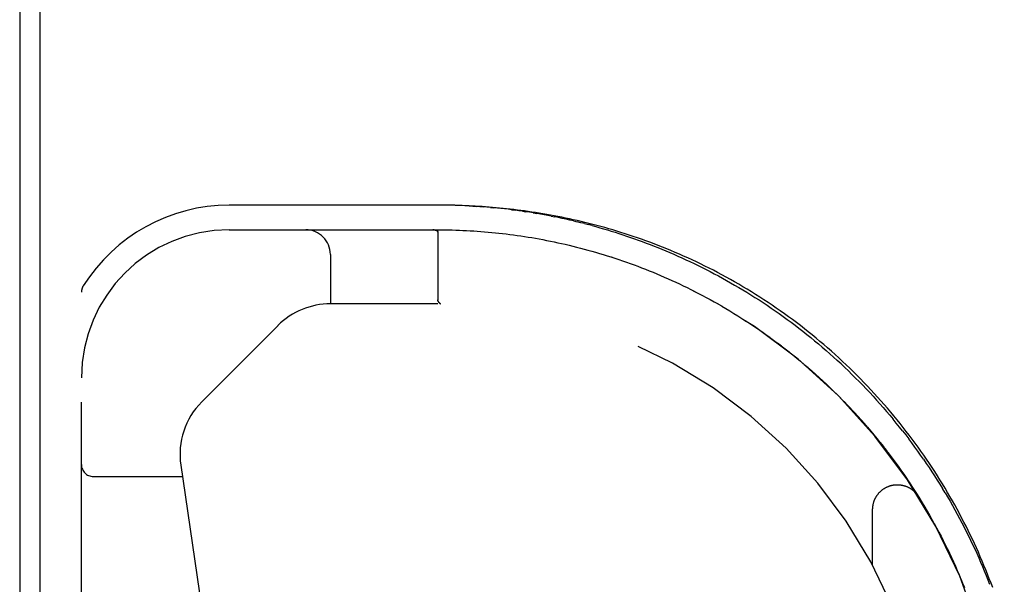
# Model space of a CAD drawing. Header units: inches. Extents: x 0 to 262, y 0 to 169.
# Tile 223 of 256: x 44.84 to 47.34, y 142.36 to 143.79. Entities that reach past the tile are written whole.
import ezdxf

# ---------------------------------------------------------------- set-up
doc = ezdxf.new("R2010")
doc.units = ezdxf.units.IN
doc.header["$LTSCALE"] = 14.384615
doc.header["$MEASUREMENT"] = 0
doc.linetypes.add('HIDDEN', pattern=[0.2, 0.1, -0.1])
doc.layers.get('0').update_dxf_attribs({"linetype": 'CONTINUOUS'})
doc.layers.add('LEFTHAND_DOOR_ASSEMBLY', color=7, linetype='CONTINUOUS')

msp = doc.modelspace()

# ---------------------------------------------------------------- linework, layer by layer
at = {"color": 7, "linetype": 'Continuous'}
msp.add_line((44.8907, 140.9029), (44.8907, 158.6624), dxfattribs=at)
at = {"color": 3, "linetype": 'Continuous'}
msp.add_line((44.8387, 158.5505), (44.8387, 141.0025), dxfattribs=at)
at = {"layer": 'LEFTHAND_DOOR_ASSEMBLY', "color": 8, "linetype": 'HIDDEN'}
for p, q in [((45.9078, 143.318), (45.3702, 143.318)), ((45.9166, 143.3179), (45.9075, 143.318)), ((46.0054, 143.3142), (45.9965, 143.3149)), ((46.0054, 143.3142), (46.0143, 143.3136)), ((46.0322, 143.3121), (46.0411, 143.3113)), ((46.0861, 143.3063), (46.0951, 143.3052)), ((46.1133, 143.3026), (46.1224, 143.3013)), ((46.1407, 143.2984), (46.1498, 143.2969)), ((46.1867, 143.2902), (46.196, 143.2883)), ((46.2428, 143.2781), (46.2522, 143.2759)), ((46.2712, 143.2711), (46.2807, 143.2687)), ((46.2903, 143.2661), (46.2807, 143.2687)), ((45.3702, 143.2555), (45.8989, 143.2555)), ((45.8879, 143.2555), (45.8873, 143.2555)), ((45.8885, 143.2555), (45.8879, 143.2555)), ((45.889, 143.2554), (45.8884, 143.2555)), ((45.8895, 143.2554), (45.8889, 143.2554)), ((45.8944, 143.2544), (45.8941, 143.2545)), ((45.8989, 143.2499), (45.8989, 143.25)), ((45.8989, 143.2499), (45.8989, 143.0783)), ((46.054, 143.2471), (46.0632, 143.2461)), ((46.1467, 143.234), (46.1561, 143.2323)), ((46.2317, 143.2165), (46.2413, 143.2141)), ((45.6266, 143.193), (45.6266, 143.068)), ((46.27, 143.2068), (46.2797, 143.2041)), ((46.2797, 143.2041), (46.2894, 143.2014)), ((46.299, 143.1987), (46.3087, 143.1958)), ((46.3868, 143.1701), (46.3966, 143.1666)), ((46.3965, 143.1666), (46.4062, 143.163)), ((44.9952, 141.3805), (44.9952, 143.0974)), ((46.5502, 143.0994), (46.5601, 143.0943)), ((46.5599, 143.0944), (46.5699, 143.0892)), ((46.5697, 143.0893), (46.5797, 143.084)), ((45.8989, 143.068), (45.6266, 143.068)), ((45.9011, 143.0728), (45.9001, 143.0742)), ((45.9017, 143.0719), (45.9002, 143.0742)), ((45.9013, 143.0725), (45.9017, 143.0719)), ((45.9057, 143.068), (45.9054, 143.068)), ((45.9058, 143.068), (45.9056, 143.068)), ((46.5795, 143.0841), (46.5896, 143.0786)), ((46.5894, 143.0787), (46.5995, 143.0731)), ((46.5993, 143.0732), (46.6095, 143.0675)), ((46.6093, 143.0676), (46.6196, 143.0617)), ((46.6193, 143.0618), (46.6296, 143.0558)), ((46.6294, 143.0559), (46.6397, 143.0498)), ((46.6395, 143.0499), (46.6499, 143.0436)), ((46.6496, 143.0438), (46.66, 143.0373)), ((46.6597, 143.0375), (46.6701, 143.0309)), ((46.6699, 143.0311), (46.6803, 143.0244)), ((46.68, 143.0246), (46.6904, 143.0178)), ((46.6901, 143.018), (46.7004, 143.0111)), ((46.8184, 143.0126), (46.8083, 143.0203)), ((45.4937, 143.013), (45.3002, 142.8194)), ((46.7002, 143.0113), (46.7105, 143.0043)), ((46.7102, 143.0045), (46.7205, 142.9974)), ((46.7203, 142.9975), (46.7305, 142.9903)), ((46.7303, 142.9905), (46.7405, 142.9832)), ((46.7402, 142.9834), (46.7504, 142.976)), ((46.7502, 142.9761), (46.7603, 142.9686)), ((46.7601, 142.9688), (46.7702, 142.9612)), ((46.7699, 142.9613), (46.78, 142.9536)), ((46.7797, 142.9538), (46.7897, 142.946)), ((46.7895, 142.9461), (46.7995, 142.9382)), ((46.7992, 142.9384), (46.8091, 142.9303)), ((46.8089, 142.9305), (46.8188, 142.9224)), ((46.8185, 142.9226), (46.8283, 142.9143)), ((46.8281, 142.9145), (46.8378, 142.9062)), ((46.9214, 142.9155), (46.912, 142.9242)), ((46.8376, 142.9064), (46.8473, 142.898)), ((46.8471, 142.8982), (46.8567, 142.8896)), ((46.8565, 142.8898), (46.866, 142.8812)), ((46.8658, 142.8814), (46.8753, 142.8727)), ((46.8751, 142.8729), (46.8845, 142.8641)), ((46.8843, 142.8643), (46.8936, 142.8554)), ((46.8934, 142.8556), (46.9026, 142.8467)), ((46.9024, 142.8469), (46.9116, 142.8378)), ((46.9114, 142.838), (46.9205, 142.8289)), ((46.9203, 142.8291), (46.9293, 142.8199)), ((46.9292, 142.8201), (46.9381, 142.8108)), ((46.9379, 142.811), (46.9468, 142.8016)), ((46.9466, 142.8018), (46.9553, 142.7924)), ((46.9552, 142.7926), (46.9638, 142.7831)), ((46.9637, 142.7833), (46.9723, 142.7737)), ((46.9721, 142.7739), (46.9806, 142.7643)), ((46.9804, 142.7645), (46.9888, 142.7548)), ((46.9887, 142.755), (46.997, 142.7452)), ((46.9968, 142.7454), (47.005, 142.7355)), ((47.0049, 142.7357), (47.013, 142.7258)), ((47.0129, 142.726), (47.0209, 142.7161)), ((47.0207, 142.7163), (47.0287, 142.7063)), ((47.0285, 142.7064), (47.0364, 142.6964)), ((47.0362, 142.6966), (47.0439, 142.6865)), ((47.0438, 142.6866), (47.0514, 142.6765)), ((47.0513, 142.6766), (47.0588, 142.6664)), ((47.0587, 142.6666), (47.0661, 142.6564)), ((45.2471, 142.6592), (45.4303, 141.4123)), ((47.066, 142.6565), (47.0733, 142.6462)), ((47.0732, 142.6464), (47.0804, 142.636)), ((45.0252, 142.6305), (45.2513, 142.6305)), ((47.0803, 142.6362), (47.0875, 142.6258)), ((47.0873, 142.626), (47.0944, 142.6155)), ((47.0942, 142.6157), (47.1012, 142.6052)), ((47.1011, 142.6054), (47.1079, 142.5949)), ((47.1078, 142.5951), (47.1145, 142.5845)), ((47.1851, 142.5893), (47.1786, 142.6)), ((47.1144, 142.5847), (47.121, 142.5741)), ((47.1209, 142.5742), (47.1274, 142.5636)), ((47.0016, 142.4056), (47.0016, 142.5471)), ((47.1336, 142.5533), (47.1398, 142.5427)), ((47.1398, 142.5427), (47.146, 142.532)), ((47.1459, 142.5322), (47.152, 142.5214)), ((47.1519, 142.5216), (47.1579, 142.5108)), ((47.2328, 142.515), (47.2272, 142.5259)), ((47.1578, 142.511), (47.1637, 142.5002)), ((47.1636, 142.5003), (47.1694, 142.4895)), ((47.1858, 142.4575), (47.1911, 142.4465)), ((47.191, 142.4467), (47.1963, 142.4357)), ((47.2013, 142.4251), (47.2063, 142.4142)), ((47.2112, 142.4034), (47.216, 142.3925)), ((47.216, 142.3925), (47.2207, 142.3815)), ((47.2207, 142.3816), (47.2253, 142.3706)), ((47.2253, 142.3707), (47.2298, 142.3597)), ((47.2297, 142.3598), (47.2342, 142.3487))]:
    msp.add_line(p, q, dxfattribs=at)
for points in [[(45.9787, 143.3159), (45.9698, 143.3164), (45.9609, 143.3167), (45.952, 143.3171), (45.9432, 143.3174), (45.9343, 143.3176), (45.9255, 143.3178), (45.9161, 143.3179)], [(47.1589, 142.6428), (47.1521, 142.6532), (47.1453, 142.6636), (47.1383, 142.6739), (47.1312, 142.6841), (47.1241, 142.6943), (47.1168, 142.7045), (47.1095, 142.7146), (47.102, 142.7247), (47.0945, 142.7347), (47.0869, 142.7446), (47.0791, 142.7545), (47.0713, 142.7644), (47.0634, 142.7742), (47.0554, 142.7839), (47.0473, 142.7936), (47.0392, 142.8032), (47.0309, 142.8128), (47.0226, 142.8223), (47.0141, 142.8317), (47.0056, 142.8411), (46.997, 142.8503), (46.9883, 142.8596), (46.9795, 142.8687), (46.9706, 142.8778), (46.9617, 142.8868), (46.9526, 142.8958), (46.9435, 142.9047), (46.9343, 142.9135), (46.9251, 142.9222), (46.9157, 142.9308), (46.9063, 142.9394), (46.8968, 142.9478), (46.8872, 142.9562), (46.8776, 142.9646), (46.8679, 142.9728), (46.8581, 142.9809), (46.8483, 142.989), (46.8383, 142.9969), (46.8284, 143.0048), (46.8184, 143.0126), (46.8083, 143.0203), (46.7981, 143.0278), (46.7879, 143.0353), (46.7777, 143.0427), (46.7674, 143.05), (46.757, 143.0573), (46.7466, 143.0644), (46.7362, 143.0714), (46.7257, 143.0783), (46.7152, 143.085), (46.7046, 143.0917), (46.694, 143.0983), (46.6834, 143.1048), (46.6728, 143.1112), (46.6621, 143.1174), (46.6514, 143.1236), (46.6407, 143.1296), (46.6299, 143.1356), (46.6192, 143.1414), (46.6084, 143.1472), (46.5976, 143.1528), (46.5869, 143.1583), (46.5761, 143.1637), (46.5653, 143.169), (46.5545, 143.1741), (46.5437, 143.1792), (46.533, 143.1841), (46.5222, 143.189), (46.5115, 143.1937), (46.5007, 143.1983), (46.49, 143.2029), (46.4793, 143.2073), (46.4686, 143.2116), (46.458, 143.2158), (46.4473, 143.2199), (46.4367, 143.2239), (46.4261, 143.2277), (46.4156, 143.2315), (46.4051, 143.2352), (46.3946, 143.2388), (46.3842, 143.2422), (46.3738, 143.2456), (46.3634, 143.2489), (46.3531, 143.2521), (46.3428, 143.2552), (46.3325, 143.2582), (46.3223, 143.2611), (46.3122, 143.2639), (46.3021, 143.2666), (46.292, 143.2692), (46.282, 143.2718), (46.272, 143.2742), (46.2621, 143.2766), (46.2522, 143.2789), (46.2424, 143.2811), (46.2326, 143.2833), (46.2229, 143.2853), (46.2132, 143.2873), (46.2036, 143.2892), (46.194, 143.291), (46.1844, 143.2928), (46.175, 143.2945), (46.1655, 143.2961), (46.1561, 143.2976), (46.1468, 143.2991), (46.1375, 143.3005), (46.1282, 143.3019), (46.119, 143.3032), (46.1098, 143.3044), (46.1007, 143.3056), (46.0916, 143.3067), (46.0825, 143.3078), (46.0735, 143.3087), (46.0645, 143.3097), (46.0556, 143.3106), (46.0467, 143.3114), (46.0378, 143.3122), (46.029, 143.3129), (46.0201, 143.3136), (46.0114, 143.3142), (46.0026, 143.3148), (45.9939, 143.3153), (45.9852, 143.3158), (45.9765, 143.3162), (45.9678, 143.3166), (45.9591, 143.3169), (45.9505, 143.3172), (45.9419, 143.3175), (45.9333, 143.3177), (45.9247, 143.3178)], [(46.2522, 143.2789), (46.2424, 143.2811), (46.2326, 143.2833), (46.2229, 143.2853), (46.2132, 143.2873), (46.2036, 143.2892), (46.194, 143.291), (46.1845, 143.2928), (46.175, 143.2945), (46.1655, 143.2961), (46.1561, 143.2976), (46.1468, 143.2991), (46.1375, 143.3005), (46.1282, 143.3019), (46.119, 143.3032), (46.1098, 143.3044), (46.1007, 143.3056), (46.0916, 143.3067), (46.0825, 143.3078), (46.0735, 143.3087), (46.0645, 143.3097), (46.0556, 143.3106), (46.0467, 143.3114), (46.0378, 143.3122), (46.029, 143.3129), (46.0201, 143.3136), (46.0114, 143.3142), (46.0026, 143.3148), (45.9939, 143.3153), (45.9852, 143.3158), (45.9765, 143.3162), (45.9678, 143.3166), (45.9591, 143.3169), (45.9505, 143.3172), (45.9419, 143.3175), (45.9333, 143.3177), (45.9247, 143.3178)], [(45.9787, 143.3159), (45.9876, 143.3154), (45.9965, 143.3149)], [(46.0322, 143.3121), (46.0232, 143.3129), (46.0143, 143.3136)], [(46.0861, 143.3063), (46.0771, 143.3074), (46.0681, 143.3085), (46.0591, 143.3095), (46.0501, 143.3104), (46.0411, 143.3113)], [(46.1133, 143.3026), (46.1042, 143.3039), (46.0951, 143.3052)], [(46.1407, 143.2984), (46.1315, 143.2999), (46.1224, 143.3013)], [(46.1867, 143.2902), (46.1775, 143.292), (46.1682, 143.2937), (46.159, 143.2953), (46.1498, 143.2969)], [(46.2428, 143.2781), (46.2334, 143.2803), (46.224, 143.2824), (46.2146, 143.2845), (46.2053, 143.2864), (46.196, 143.2883)], [(46.2712, 143.2711), (46.2617, 143.2735), (46.2522, 143.2759)], [(46.7981, 143.0278), (46.7879, 143.0353), (46.7777, 143.0427), (46.7674, 143.05), (46.757, 143.0572), (46.7466, 143.0643), (46.7362, 143.0713), (46.7257, 143.0782), (46.7152, 143.085), (46.7046, 143.0917), (46.694, 143.0983), (46.6834, 143.1048), (46.6728, 143.1112), (46.6621, 143.1174), (46.6514, 143.1236), (46.6407, 143.1296), (46.6299, 143.1356), (46.6192, 143.1414), (46.6084, 143.1471), (46.5976, 143.1528), (46.5869, 143.1583), (46.5761, 143.1637), (46.5653, 143.169), (46.5545, 143.1741), (46.5437, 143.1792), (46.533, 143.1841), (46.5222, 143.189), (46.5115, 143.1937), (46.5007, 143.1983), (46.49, 143.2029), (46.4793, 143.2073), (46.4686, 143.2116), (46.458, 143.2158), (46.4473, 143.2199), (46.4367, 143.2239), (46.4262, 143.2277), (46.4156, 143.2315), (46.4051, 143.2352), (46.3946, 143.2388), (46.3842, 143.2422), (46.3738, 143.2456), (46.3634, 143.2489), (46.3531, 143.2521), (46.3428, 143.2552), (46.3325, 143.2582), (46.3223, 143.2611), (46.3122, 143.2639), (46.3021, 143.2666), (46.292, 143.2692), (46.282, 143.2718), (46.272, 143.2742), (46.2621, 143.2766)], [(46.2903, 143.2661), (46.2999, 143.2635), (46.3095, 143.2608), (46.3191, 143.258), (46.3288, 143.2552), (46.3385, 143.2522), (46.3483, 143.2492), (46.358, 143.2461), (46.3678, 143.2429), (46.3776, 143.2397), (46.3875, 143.2363), (46.3974, 143.2329), (46.4073, 143.2293), (46.4172, 143.2257), (46.4272, 143.222), (46.4372, 143.2182), (46.4472, 143.2143), (46.4572, 143.2103), (46.4673, 143.2062), (46.4774, 143.2021), (46.4875, 143.1978), (46.4977, 143.1934), (46.5078, 143.189), (46.518, 143.1844), (46.5282, 143.1797), (46.5384, 143.175), (46.5487, 143.1701), (46.5589, 143.1651), (46.5692, 143.16), (46.5795, 143.1548), (46.5898, 143.1496), (46.6001, 143.1442), (46.6104, 143.1387), (46.6207, 143.133), (46.631, 143.1273), (46.6413, 143.1215), (46.6516, 143.1156), (46.6619, 143.1095), (46.6722, 143.1034), (46.6825, 143.0971), (46.6928, 143.0908), (46.7031, 143.0843), (46.7134, 143.0777), (46.7236, 143.071), (46.7339, 143.0642), (46.7441, 143.0573), (46.7543, 143.0503), (46.7644, 143.0432), (46.7746, 143.036), (46.7847, 143.0286), (46.7947, 143.0212), (46.8048, 143.0137), (46.8147, 143.006), (46.8247, 142.9983), (46.8346, 142.9904), (46.8445, 142.9825), (46.8543, 142.9745), (46.864, 142.9663), (46.8737, 142.9581), (46.8834, 142.9498), (46.893, 142.9413), (46.9025, 142.9328), (46.912, 142.9242)], [(45.8861, 143.2555), (45.8867, 143.2555), (45.8873, 143.2555)], [(45.8874, 143.2555), (45.8868, 143.2555), (45.8862, 143.2555)], [(45.8894, 143.2554), (45.8899, 143.2553), (45.8904, 143.2553), (45.8908, 143.2552), (45.8913, 143.2552), (45.8917, 143.2551), (45.8921, 143.255), (45.8925, 143.2549), (45.8928, 143.2548), (45.8932, 143.2548), (45.8935, 143.2547), (45.8938, 143.2546), (45.8941, 143.2545), (45.8944, 143.2544), (45.8947, 143.2543), (45.8949, 143.2542), (45.8952, 143.2541), (45.8954, 143.254), (45.8957, 143.2539), (45.8959, 143.2538), (45.8961, 143.2537), (45.8963, 143.2536), (45.8965, 143.2535), (45.8967, 143.2534), (45.8968, 143.2533), (45.897, 143.2531), (45.8972, 143.253), (45.8973, 143.2529), (45.8974, 143.2528), (45.8976, 143.2527), (45.8977, 143.2526), (45.8978, 143.2525), (45.8979, 143.2523), (45.898, 143.2522), (45.8981, 143.2521), (45.8982, 143.252), (45.8983, 143.2518), (45.8984, 143.2517), (45.8985, 143.2516), (45.8985, 143.2515), (45.8986, 143.2513), (45.8987, 143.2512), (45.8987, 143.2511), (45.8988, 143.2509), (45.8988, 143.2508), (45.8988, 143.2506), (45.8989, 143.2505), (45.8989, 143.2504), (45.8989, 143.2502), (45.8989, 143.2501), (45.8989, 143.2499)], [(45.8989, 143.2555), (45.908, 143.2555), (45.9171, 143.2554), (45.9262, 143.2553), (45.9353, 143.2551), (45.9444, 143.2548), (45.9535, 143.2545), (45.9626, 143.2541), (45.9717, 143.2537), (45.9808, 143.2532), (45.9899, 143.2526), (45.9991, 143.252), (46.0082, 143.2514), (46.0173, 143.2506), (46.0265, 143.2498), (46.0357, 143.249), (46.0448, 143.2481), (46.054, 143.2471)], [(45.9171, 143.2554), (45.9262, 143.2553), (45.9353, 143.2551), (45.9444, 143.2548), (45.9535, 143.2545), (45.9626, 143.2541), (45.9717, 143.2537), (45.9808, 143.2532), (45.9899, 143.2526), (45.999, 143.252), (46.0082, 143.2514), (46.0173, 143.2506), (46.0265, 143.2498), (46.0356, 143.249), (46.0448, 143.2481), (46.054, 143.2471)], [(46.0632, 143.2461), (46.0725, 143.245), (46.0817, 143.2438), (46.0909, 143.2426), (46.1002, 143.2414), (46.1095, 143.24), (46.1188, 143.2386), (46.1281, 143.2371), (46.1374, 143.2356), (46.1467, 143.234)], [(46.0724, 143.245), (46.0816, 143.2439), (46.0909, 143.2426), (46.1002, 143.2414), (46.1094, 143.24), (46.1187, 143.2386), (46.128, 143.2371), (46.1374, 143.2356), (46.1467, 143.234)], [(46.1561, 143.2323), (46.1655, 143.2306), (46.1749, 143.2288), (46.1843, 143.2269), (46.1938, 143.2249), (46.2032, 143.2229)], [(46.1654, 143.2306), (46.1748, 143.2288), (46.1843, 143.2269), (46.1937, 143.225), (46.2032, 143.2229)], [(46.2032, 143.2229), (46.2127, 143.2208), (46.2222, 143.2187), (46.2317, 143.2164)], [(46.2126, 143.2208), (46.2221, 143.2187), (46.2317, 143.2165)], [(46.2412, 143.2141), (46.2509, 143.2117), (46.2605, 143.2093), (46.2701, 143.2067)], [(46.2508, 143.2118), (46.2604, 143.2093), (46.27, 143.2068)], [(46.2893, 143.2015), (46.2991, 143.1987), (46.3088, 143.1958)], [(46.3087, 143.1958), (46.3186, 143.1929), (46.3283, 143.1898), (46.3381, 143.1867), (46.3479, 143.1835), (46.3577, 143.1803), (46.3674, 143.177), (46.3772, 143.1736), (46.3869, 143.1701)], [(46.3185, 143.1929), (46.3282, 143.1899), (46.338, 143.1868), (46.3478, 143.1836), (46.3576, 143.1803), (46.3673, 143.177), (46.3771, 143.1736), (46.3868, 143.1701)], [(46.4061, 143.163), (46.4158, 143.1593), (46.4254, 143.1556), (46.435, 143.1517), (46.4446, 143.1479), (46.4542, 143.1439), (46.4637, 143.1398), (46.4733, 143.1357), (46.4829, 143.1315), (46.4925, 143.1272), (46.5021, 143.1228), (46.5117, 143.1183)], [(46.4158, 143.1593), (46.4254, 143.1556), (46.435, 143.1518), (46.4446, 143.1479)], [(46.4542, 143.1439), (46.4637, 143.1398), (46.4733, 143.1357), (46.4829, 143.1314), (46.4925, 143.1271), (46.5022, 143.1227), (46.5118, 143.1182)], [(46.5117, 143.1183), (46.5214, 143.1136), (46.531, 143.109), (46.5407, 143.1042), (46.5504, 143.0993)], [(46.5213, 143.1137), (46.5309, 143.109), (46.5406, 143.1043), (46.5502, 143.0994)], [(45.9002, 143.0742), (45.9, 143.0744), (45.8999, 143.0746), (45.8998, 143.0748), (45.8997, 143.0749), (45.8996, 143.0751), (45.8995, 143.0753), (45.8995, 143.0755), (45.8994, 143.0757), (45.8993, 143.0759), (45.8992, 143.0761), (45.8992, 143.0763), (45.8991, 143.0765), (45.8991, 143.0767), (45.899, 143.0769), (45.899, 143.0772), (45.899, 143.0774), (45.8989, 143.0776), (45.8989, 143.0778), (45.8989, 143.0781), (45.8989, 143.0783)], [(45.8994, 143.0755), (45.8995, 143.0753), (45.8996, 143.0751), (45.8997, 143.075), (45.8998, 143.0748), (45.8999, 143.0746), (45.9, 143.0744), (45.9001, 143.0742)], [(45.903, 143.07), (45.9028, 143.0702), (45.9027, 143.0705), (45.9025, 143.0707), (45.9023, 143.071), (45.9021, 143.0713), (45.9019, 143.0716), (45.9017, 143.0719)], [(45.9017, 143.0719), (45.9019, 143.0716), (45.9021, 143.0713), (45.9023, 143.071), (45.9025, 143.0708), (45.9027, 143.0705), (45.9029, 143.0703), (45.903, 143.0701)], [(45.903, 143.0701), (45.9032, 143.0698), (45.9034, 143.0696), (45.9036, 143.0694), (45.9037, 143.0693), (45.9039, 143.0691), (45.904, 143.0689), (45.9042, 143.0688), (45.9044, 143.0687), (45.9045, 143.0685), (45.9047, 143.0684), (45.9048, 143.0683), (45.905, 143.0682), (45.9051, 143.0682), (45.9052, 143.0681), (45.9054, 143.0681)], [(45.9055, 143.068), (45.9053, 143.0681), (45.9052, 143.0681), (45.905, 143.0682), (45.9049, 143.0682), (45.9047, 143.0683), (45.9046, 143.0684), (45.9044, 143.0685), (45.9043, 143.0686), (45.9041, 143.0688), (45.904, 143.0689), (45.9038, 143.0691), (45.9037, 143.0692), (45.9035, 143.0694), (45.9034, 143.0696), (45.9032, 143.0698), (45.903, 143.07)], [(47.2272, 142.5259), (47.2215, 142.5367), (47.2157, 142.5475), (47.2097, 142.5582), (47.2037, 142.5689), (47.1976, 142.5796), (47.1914, 142.5902), (47.1851, 142.6008), (47.1787, 142.6114), (47.1722, 142.6219), (47.1656, 142.6324), (47.1589, 142.6428), (47.1521, 142.6532), (47.1453, 142.6636), (47.1383, 142.6739), (47.1312, 142.6841), (47.1241, 142.6943), (47.1168, 142.7045), (47.1095, 142.7146), (47.102, 142.7247), (47.0945, 142.7347), (47.0869, 142.7446), (47.0791, 142.7545), (47.0713, 142.7644), (47.0634, 142.7742), (47.0554, 142.7839), (47.0474, 142.7936), (47.0392, 142.8032), (47.0309, 142.8128), (47.0226, 142.8223), (47.0141, 142.8317), (47.0056, 142.841), (46.997, 142.8503), (46.9883, 142.8596), (46.9795, 142.8687), (46.9706, 142.8778), (46.9617, 142.8868), (46.9526, 142.8958), (46.9435, 142.9047), (46.9343, 142.9135), (46.9251, 142.9222), (46.9157, 142.9308), (46.9063, 142.9394), (46.8968, 142.9478), (46.8872, 142.9562), (46.8776, 142.9645), (46.8679, 142.9728), (46.8581, 142.9809), (46.8483, 142.989), (46.8384, 142.9969), (46.8284, 143.0048)], [(46.9214, 142.9155), (46.9307, 142.9068), (46.94, 142.8979)], [(46.994, 142.843), (46.9852, 142.8523), (46.9763, 142.8616), (46.9673, 142.8708), (46.9583, 142.8799), (46.9491, 142.889), (46.94, 142.8979)], [(46.994, 142.843), (47.0027, 142.8336), (47.0114, 142.8241), (47.02, 142.8145), (47.0285, 142.8049), (47.0368, 142.7952), (47.0452, 142.7854), (47.0534, 142.7756)], [(47.0775, 142.7457), (47.0695, 142.7557), (47.0615, 142.7657), (47.0534, 142.7756)], [(47.0775, 142.7457), (47.0853, 142.7356), (47.0931, 142.7255)], [(47.1305, 142.674), (47.1232, 142.6844), (47.1158, 142.6948), (47.1083, 142.705), (47.1008, 142.7153), (47.0931, 142.7255)], [(47.1305, 142.674), (47.1376, 142.6636), (47.1447, 142.6531), (47.1517, 142.6426), (47.1586, 142.632), (47.1654, 142.6214), (47.1721, 142.6107), (47.1786, 142.6)], [(47.0016, 142.5471), (47.0016, 142.5482), (47.0017, 142.5493), (47.0017, 142.5504), (47.0018, 142.5516), (47.0019, 142.5527), (47.002, 142.5538), (47.0021, 142.555), (47.0023, 142.5561), (47.0025, 142.5572), (47.0027, 142.5583), (47.0029, 142.5595), (47.0031, 142.5606), (47.0034, 142.5617), (47.0036, 142.5628), (47.0039, 142.5639), (47.0042, 142.565), (47.0046, 142.5661), (47.0049, 142.5672), (47.0053, 142.5682), (47.0057, 142.5693), (47.0061, 142.5704), (47.0066, 142.5714), (47.007, 142.5725), (47.0075, 142.5735), (47.008, 142.5745), (47.0085, 142.5755), (47.009, 142.5765), (47.0095, 142.5775), (47.0101, 142.5785), (47.0107, 142.5795), (47.0113, 142.5805), (47.0119, 142.5814), (47.0125, 142.5824), (47.0132, 142.5833), (47.0139, 142.5842), (47.0145, 142.5851), (47.0152, 142.586), (47.016, 142.5869), (47.0167, 142.5878), (47.0174, 142.5887), (47.0182, 142.5895), (47.019, 142.5903), (47.0198, 142.5911), (47.0206, 142.5919), (47.0214, 142.5927), (47.0223, 142.5935), (47.0231, 142.5943), (47.024, 142.595), (47.0248, 142.5957), (47.0257, 142.5964), (47.0266, 142.5971), (47.0276, 142.5978), (47.0285, 142.5985), (47.0294, 142.5991), (47.0304, 142.5997), (47.0313, 142.6003), (47.0323, 142.6009), (47.0333, 142.6015), (47.0343, 142.602), (47.0353, 142.6026), (47.0363, 142.6031), (47.0373, 142.6036), (47.0384, 142.6041), (47.0394, 142.6045), (47.0405, 142.605), (47.0415, 142.6054), (47.0426, 142.6058), (47.0437, 142.6062), (47.0447, 142.6065), (47.0458, 142.6069), (47.0469, 142.6072), (47.048, 142.6075), (47.0491, 142.6078), (47.0502, 142.6081), (47.0513, 142.6083), (47.0525, 142.6085), (47.0536, 142.6087), (47.0547, 142.6089), (47.0558, 142.6091), (47.057, 142.6092), (47.0581, 142.6093), (47.0592, 142.6094), (47.0604, 142.6095), (47.0615, 142.6096), (47.0626, 142.6096), (47.0638, 142.6096), (47.0649, 142.6096), (47.066, 142.6096), (47.0672, 142.6095), (47.0683, 142.6095), (47.0695, 142.6094), (47.0706, 142.6093), (47.0717, 142.6092), (47.0729, 142.609), (47.074, 142.6088), (47.0751, 142.6087), (47.0762, 142.6084), (47.0773, 142.6082), (47.0784, 142.608), (47.0796, 142.6077), (47.0807, 142.6074), (47.0817, 142.6071), (47.0828, 142.6068), (47.0839, 142.6064), (47.085, 142.606), (47.0861, 142.6057), (47.0871, 142.6052), (47.0882, 142.6048), (47.0892, 142.6044), (47.0903, 142.6039), (47.0913, 142.6034), (47.0923, 142.6029), (47.0933, 142.6024), (47.0943, 142.6018), (47.0953, 142.6013), (47.0963, 142.6007), (47.0973, 142.6001), (47.0982, 142.5995), (47.0992, 142.5989), (47.1001, 142.5982), (47.101, 142.5976), (47.102, 142.5969), (47.1029, 142.5962), (47.1037, 142.5955), (47.1046, 142.5947), (47.1055, 142.594), (47.1063, 142.5932), (47.1072, 142.5925), (47.108, 142.5917), (47.1088, 142.5909), (47.1096, 142.59), (47.1103, 142.5892), (47.1111, 142.5884), (47.1118, 142.5875), (47.1126, 142.5866), (47.1133, 142.5857), (47.114, 142.5848), (47.1147, 142.5839), (47.1153, 142.583), (47.1159, 142.5821), (47.1166, 142.5812), (47.1171, 142.5802)], [(47.1851, 142.5893), (47.1915, 142.5785), (47.1978, 142.5677), (47.204, 142.5569), (47.2101, 142.546), (47.2161, 142.5351), (47.2219, 142.5242), (47.2277, 142.5132), (47.2334, 142.5022), (47.239, 142.4912), (47.2445, 142.4802), (47.2498, 142.4691), (47.2551, 142.458), (47.2603, 142.4469), (47.2654, 142.4358), (47.2704, 142.4246), (47.2752, 142.4134), (47.28, 142.4022), (47.2847, 142.391), (47.2893, 142.3798), (47.2938, 142.3685), (47.2981, 142.3572)], [(47.1273, 142.5638), (47.1337, 142.5531), (47.1399, 142.5426)], [(47.3059, 142.349), (47.3017, 142.3602), (47.2974, 142.3715), (47.293, 142.3827), (47.2885, 142.3938), (47.2839, 142.405), (47.2792, 142.4161), (47.2744, 142.4272), (47.2696, 142.4383), (47.2646, 142.4493), (47.2596, 142.4604), (47.2544, 142.4714), (47.2492, 142.4823), (47.2438, 142.4933), (47.2384, 142.5042), (47.2328, 142.515)], [(47.1693, 142.4896), (47.1749, 142.4788), (47.1804, 142.4681), (47.1858, 142.4573)], [(47.1749, 142.4789), (47.1804, 142.4682), (47.1858, 142.4575)], [(47.1962, 142.4359), (47.2014, 142.4249), (47.2064, 142.4141)], [(47.2063, 142.4142), (47.2113, 142.4032), (47.216, 142.3924)]]:
    msp.add_lwpolyline(points, dxfattribs=at)
for centre, radius, start, end in [((45.3702, 142.8805), 0.4375, 90, 147.8465), ((45.3702, 142.8805), 0.375, 90, 180), ((45.5641, 143.193), 0.0625, 0, 90), ((45.8989, 141.819), 1.4365, 0, 90), ((45.0252, 143.0974), 0.03, 147.8465, 180), ((45.6266, 142.88), 0.188, 90, 135), ((45.8989, 141.819), 1.249, 0, 90), ((45.4331, 142.6865), 0.188, 135, 188.3606), ((45.0252, 142.6605), 0.03, 180, 270)]:
    msp.add_arc(centre, radius, start, end, dxfattribs=at)

doc.saveas('drawing.dxf')
